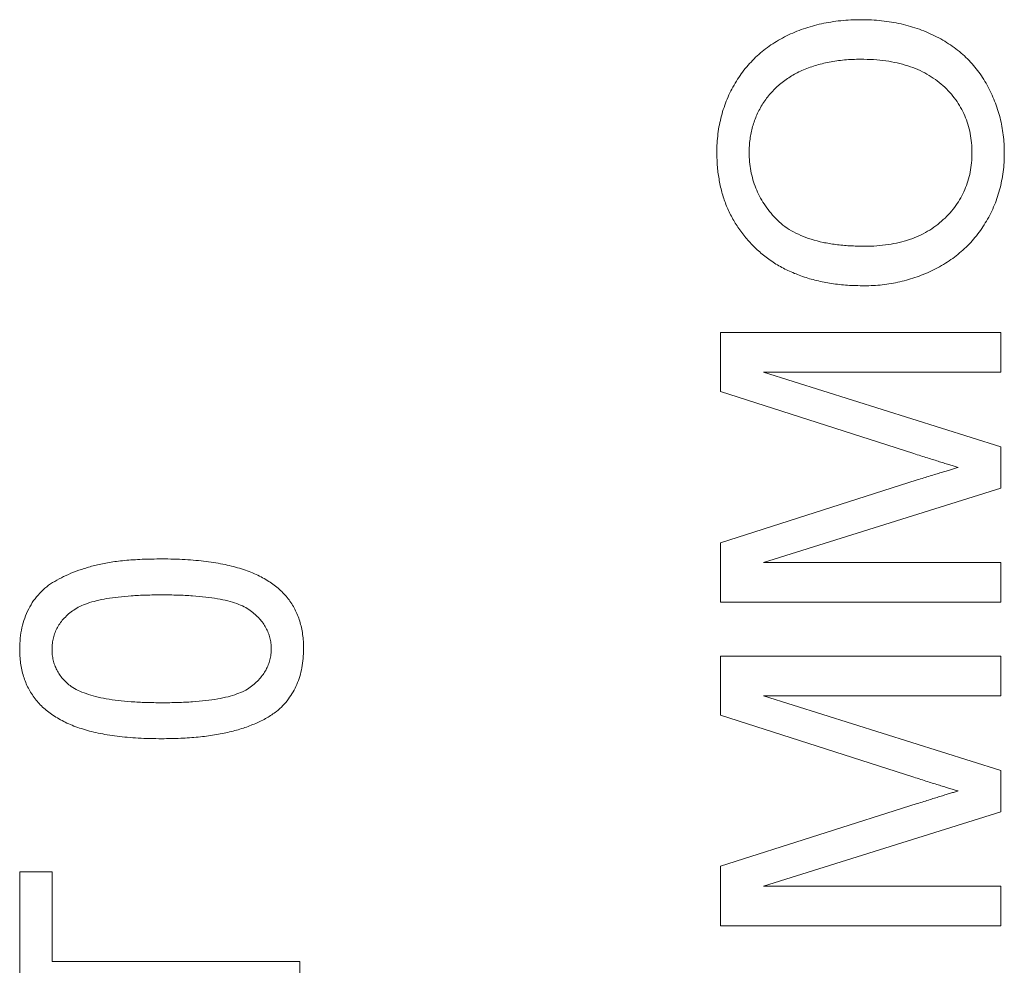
# Model space of a CAD drawing. Header units: millimetres. Extents: x 10 to 277, y 8 to 208.
# Tile 25 of 61: x 74.23 to 77.75, y 144.93 to 148.3. Entities that reach past the tile are written whole.
import ezdxf

# ---------------------------------------------------------------- set-up
doc = ezdxf.new("R2010")
doc.units = ezdxf.units.MM

msp = doc.modelspace()

# ---------------------------------------------------------------- linework, layer by layer
at = {"color": 7, "linetype": 'Continuous', "lineweight": 0}
for p, q in [((76.7333, 147.1824), (77.7333, 147.1824)), ((76.7333, 146.9721), (76.7333, 147.1824)), ((76.7333, 147.1824), (77.7333, 147.1824)), ((76.7333, 146.9721), (76.7333, 147.1824)), ((77.7333, 147.1824), (77.7333, 147.0414)), ((77.7333, 147.1824), (77.7333, 147.0414)), ((77.7333, 147.0414), (76.8872, 147.0414)), ((76.8872, 147.0414), (77.7333, 146.7746)), ((76.8872, 147.0414), (77.7333, 146.7746)), ((77.7333, 147.0414), (76.8872, 147.0414)), ((77.423, 146.7507), (76.7333, 146.9721)), ((77.423, 146.7507), (76.7333, 146.9721)), ((77.7333, 146.7746), (77.7333, 146.6271)), ((77.7333, 146.7746), (77.7333, 146.6271)), ((76.7333, 146.433), (77.4351, 146.6566)), ((76.7333, 146.433), (77.4351, 146.6566)), ((77.7333, 146.6271), (76.8872, 146.3619)), ((77.7333, 146.6271), (76.8872, 146.3619)), ((76.7333, 146.2209), (76.7333, 146.433)), ((76.7333, 146.2209), (76.7333, 146.433)), ((76.8872, 146.3619), (77.7333, 146.3619)), ((76.8872, 146.3619), (77.7333, 146.3619)), ((77.7333, 146.3619), (77.7333, 146.2209)), ((77.7333, 146.3619), (77.7333, 146.2209)), ((77.7333, 146.2209), (76.7333, 146.2209)), ((77.7333, 146.2209), (76.7333, 146.2209)), ((76.7333, 145.8182), (76.7333, 146.0286)), ((76.7333, 146.0286), (77.7333, 146.0286)), ((76.7333, 145.8182), (76.7333, 146.0286)), ((76.7333, 146.0286), (77.7333, 146.0286)), ((77.7333, 146.0286), (77.7333, 145.8875)), ((77.7333, 146.0286), (77.7333, 145.8875)), ((77.7333, 145.8875), (76.8872, 145.8875)), ((76.8872, 145.8875), (77.7333, 145.6207)), ((76.8872, 145.8875), (77.7333, 145.6207)), ((77.7333, 145.8875), (76.8872, 145.8875)), ((77.423, 145.5969), (76.7333, 145.8182)), ((77.423, 145.5969), (76.7333, 145.8182)), ((77.7333, 145.6207), (77.7333, 145.4733)), ((77.7333, 145.6207), (77.7333, 145.4733)), ((76.7333, 145.2792), (77.4351, 145.5027)), ((76.7333, 145.2792), (77.4351, 145.5027)), ((77.7333, 145.4733), (76.8872, 145.208)), ((77.7333, 145.4733), (76.8872, 145.208)), ((74.2333, 144.4777), (74.2333, 145.2597)), ((74.2333, 145.2597), (74.3487, 145.2597)), ((74.2333, 145.2597), (74.3487, 145.2597)), ((74.2333, 144.4777), (74.2333, 145.2597)), ((74.3487, 145.2597), (74.3487, 144.9392)), ((74.3487, 145.2597), (74.3487, 144.9392)), ((76.7333, 145.067), (76.7333, 145.2792)), ((76.7333, 145.067), (76.7333, 145.2792)), ((76.8872, 145.208), (77.7333, 145.208)), ((76.8872, 145.208), (77.7333, 145.208)), ((77.7333, 145.208), (77.7333, 145.067)), ((77.7333, 145.208), (77.7333, 145.067)), ((77.7333, 145.067), (76.7333, 145.067)), ((77.7333, 145.067), (76.7333, 145.067)), ((74.3487, 144.9392), (75.2333, 144.9392)), ((74.3487, 144.9392), (75.2333, 144.9392)), ((75.2333, 144.9392), (75.2333, 144.7982)), ((75.2333, 144.9392), (75.2333, 144.7982))]:
    msp.add_line(p, q, dxfattribs=at)
at = {"color": 7, "linetype": 'Continuous', "lineweight": 0, "flags": 128}
for points in [[(77.2339, 148.1568), (77.2339, 148.1568)], [(76.7205, 147.824), (76.7205, 147.824)], [(76.8359, 147.8248), (76.8359, 147.8248)], [(77.6308, 147.8228), (77.6308, 147.8228)], [(77.7462, 147.8234), (77.7462, 147.8234)], [(77.2482, 147.4901), (77.2482, 147.4901)], [(77.2466, 147.3491), (77.2466, 147.3491)], [(76.7333, 147.1824), (76.7333, 147.1824)], [(77.7333, 147.1824), (77.7333, 147.1824)], [(76.8872, 147.0414), (76.8872, 147.0414)], [(77.7333, 147.0414), (77.7333, 147.0414)], [(76.7333, 146.9721), (76.7333, 146.9721)], [(77.7333, 146.7746), (77.7333, 146.7746)], [(77.423, 146.7507), (77.423, 146.7507)], [(77.5819, 146.7016), (77.5819, 146.7016)], [(77.4351, 146.6566), (77.4351, 146.6566)], [(77.7333, 146.6271), (77.7333, 146.6271)], [(76.7333, 146.433), (76.7333, 146.433)], [(74.7401, 146.3751), (74.7401, 146.3751)], [(76.8872, 146.3619), (76.8872, 146.3619)], [(77.7333, 146.3619), (77.7333, 146.3619)], [(74.7397, 146.2469), (74.7397, 146.2469)], [(76.7333, 146.2209), (76.7333, 146.2209)], [(77.7333, 146.2209), (77.7333, 146.2209)], [(74.2333, 146.0546), (74.2333, 146.0546)], [(74.3487, 146.0532), (74.3487, 146.0532)], [(75.1308, 146.0546), (75.1308, 146.0546)], [(75.2462, 146.0546), (75.2462, 146.0546)], [(76.7333, 146.0286), (76.7333, 146.0286)], [(77.7333, 146.0286), (77.7333, 146.0286)], [(74.4172, 145.9202), (74.4172, 145.9202)], [(76.8872, 145.8875), (76.8872, 145.8875)], [(77.7333, 145.8875), (77.7333, 145.8875)], [(74.7397, 145.8623), (74.7397, 145.8623)], [(75.1498, 145.8313), (75.1498, 145.8313)], [(76.7333, 145.8182), (76.7333, 145.8182)], [(74.7401, 145.7341), (74.7401, 145.7341)], [(77.7333, 145.6207), (77.7333, 145.6207)], [(77.423, 145.5969), (77.423, 145.5969)], [(77.5819, 145.5478), (77.5819, 145.5478)], [(77.4351, 145.5027), (77.4351, 145.5027)], [(77.7333, 145.4733), (77.7333, 145.4733)], [(74.2333, 145.2597), (74.2333, 145.2597)], [(74.3487, 145.2597), (74.3487, 145.2597)], [(76.7333, 145.2792), (76.7333, 145.2792)], [(76.8872, 145.208), (76.8872, 145.208)], [(77.7333, 145.208), (77.7333, 145.208)], [(76.7333, 145.067), (76.7333, 145.067)], [(77.7333, 145.067), (77.7333, 145.067)], [(74.3487, 144.9392), (74.3487, 144.9392)], [(75.2333, 144.9392), (75.2333, 144.9392)]]:
    msp.add_lwpolyline(points, dxfattribs=at)
at = {"color": 7, "linetype": 'Continuous', "lineweight": 0}
for points, knots in [([(76.7205, 147.824), (76.7207, 147.8353), (76.7211, 147.8577), (76.7241, 147.8909), (76.7294, 147.9232), (76.7365, 147.9546), (76.7459, 147.9852), (76.757, 148.015), (76.7703, 148.0439), (76.7857, 148.0718), (76.8028, 148.0985), (76.8217, 148.1237), (76.8423, 148.1472), (76.8642, 148.1693), (76.8881, 148.1894), (76.9135, 148.208), (76.9404, 148.2251), (76.9689, 148.2403), (76.9986, 148.2539), (77.0296, 148.2654), (77.0614, 148.2756), (77.0942, 148.2838), (77.128, 148.2899), (77.1628, 148.2946), (77.1986, 148.2971), (77.2227, 148.2976), (77.2349, 148.2978)], [0, 0, 0, 0, 0.043093, 0.085576, 0.126892, 0.167946, 0.208423, 0.248994, 0.289136, 0.32986, 0.370443, 0.410306, 0.449869, 0.489519, 0.528942, 0.569062, 0.609508, 0.650559, 0.692304, 0.734247, 0.776486, 0.819573, 0.863115, 0.90785, 0.95334, 1, 1, 1, 1]), ([(76.7205, 147.824), (76.7207, 147.8353), (76.7211, 147.8577), (76.7241, 147.8909), (76.7294, 147.9232), (76.7365, 147.9546), (76.7459, 147.9852), (76.757, 148.015), (76.7703, 148.0439), (76.7857, 148.0718), (76.8028, 148.0985), (76.8217, 148.1237), (76.8423, 148.1472), (76.8642, 148.1693), (76.8881, 148.1894), (76.9135, 148.208), (76.9404, 148.2251), (76.9689, 148.2403), (76.9986, 148.2539), (77.0296, 148.2654), (77.0614, 148.2756), (77.0942, 148.2838), (77.128, 148.2899), (77.1628, 148.2946), (77.1986, 148.2971), (77.2227, 148.2976), (77.2349, 148.2978)], [0, 0, 0, 0, 0.043093, 0.085576, 0.126892, 0.167946, 0.208423, 0.248994, 0.289136, 0.32986, 0.370443, 0.410306, 0.449869, 0.489519, 0.528942, 0.569062, 0.609508, 0.650559, 0.692304, 0.734247, 0.776486, 0.819573, 0.863115, 0.90785, 0.95334, 1, 1, 1, 1]), ([(77.2349, 148.2978), (77.2474, 148.2976), (77.2719, 148.2972), (77.3082, 148.2944), (77.3434, 148.2895), (77.3777, 148.283), (77.411, 148.2743), (77.4433, 148.2639), (77.4746, 148.2514), (77.5048, 148.2373), (77.5336, 148.2213), (77.5607, 148.2037), (77.586, 148.1844), (77.6096, 148.1637), (77.6313, 148.1413), (77.6509, 148.117), (77.6691, 148.0916), (77.6851, 148.0644), (77.6995, 148.0363), (77.712, 148.0075), (77.7223, 147.9781), (77.7314, 147.9483), (77.7378, 147.9178), (77.7427, 147.8869), (77.7455, 147.8553), (77.7459, 147.8341), (77.7462, 147.8234)], [0, 0, 0, 0, 0.047562, 0.093968, 0.13912, 0.183638, 0.227471, 0.270719, 0.31363, 0.356282, 0.398391, 0.439584, 0.480075, 0.51992, 0.559692, 0.599296, 0.639085, 0.679548, 0.720018, 0.759859, 0.799476, 0.839189, 0.878949, 0.918789, 0.959081, 1, 1, 1, 1]), ([(77.2349, 148.2978), (77.2474, 148.2976), (77.2719, 148.2972), (77.3082, 148.2944), (77.3434, 148.2895), (77.3777, 148.283), (77.411, 148.2743), (77.4433, 148.2639), (77.4746, 148.2514), (77.5048, 148.2373), (77.5336, 148.2213), (77.5607, 148.2037), (77.586, 148.1844), (77.6096, 148.1637), (77.6313, 148.1413), (77.6509, 148.117), (77.6691, 148.0916), (77.6851, 148.0644), (77.6995, 148.0363), (77.712, 148.0075), (77.7223, 147.9781), (77.7314, 147.9483), (77.7378, 147.9178), (77.7427, 147.8869), (77.7455, 147.8553), (77.7459, 147.8341), (77.7462, 147.8234)], [0, 0, 0, 0, 0.047562, 0.093968, 0.13912, 0.183638, 0.227471, 0.270719, 0.31363, 0.356282, 0.398391, 0.439584, 0.480075, 0.51992, 0.559692, 0.599296, 0.639085, 0.679548, 0.720018, 0.759859, 0.799476, 0.839189, 0.878949, 0.918789, 0.959081, 1, 1, 1, 1]), ([(77.2339, 148.1568), (77.2241, 148.1567), (77.2047, 148.1565), (77.1761, 148.1543), (77.1484, 148.1515), (77.1216, 148.1471), (77.0959, 148.1411), (77.071, 148.1345), (77.0471, 148.1262), (77.0242, 148.1168), (77.0024, 148.1063), (76.9819, 148.0944), (76.9627, 148.0813), (76.9445, 148.0673), (76.9277, 148.0519), (76.9122, 148.0353), (76.8979, 148.0176), (76.885, 147.9989), (76.8733, 147.9793), (76.8633, 147.959), (76.8549, 147.9381), (76.8481, 147.9166), (76.8427, 147.8945), (76.8386, 147.8718), (76.8364, 147.8485), (76.8361, 147.8328), (76.8359, 147.8248)], [0, 0, 0, 0, 0.050845, 0.09974, 0.14742, 0.194062, 0.239142, 0.283305, 0.326537, 0.368891, 0.410522, 0.450995, 0.490817, 0.529979, 0.569119, 0.607756, 0.646593, 0.685848, 0.724962, 0.763672, 0.802197, 0.84076, 0.879664, 0.919081, 0.959103, 1, 1, 1, 1]), ([(77.2339, 148.1568), (77.2241, 148.1567), (77.2047, 148.1565), (77.1761, 148.1543), (77.1484, 148.1515), (77.1216, 148.1471), (77.0959, 148.1411), (77.071, 148.1345), (77.0471, 148.1262), (77.0242, 148.1168), (77.0024, 148.1063), (76.9819, 148.0944), (76.9627, 148.0813), (76.9445, 148.0673), (76.9277, 148.0519), (76.9122, 148.0353), (76.8979, 148.0176), (76.885, 147.9989), (76.8733, 147.9793), (76.8633, 147.959), (76.8549, 147.9381), (76.8481, 147.9166), (76.8427, 147.8945), (76.8386, 147.8718), (76.8364, 147.8485), (76.8361, 147.8328), (76.8359, 147.8248)], [0, 0, 0, 0, 0.050845, 0.09974, 0.14742, 0.194062, 0.239142, 0.283305, 0.326537, 0.368891, 0.410522, 0.450995, 0.490817, 0.529979, 0.569119, 0.607756, 0.646593, 0.685848, 0.724962, 0.763672, 0.802197, 0.84076, 0.879664, 0.919081, 0.959103, 1, 1, 1, 1]), ([(77.6308, 147.8228), (77.6305, 147.8347), (77.6299, 147.858), (77.625, 147.8922), (77.6167, 147.9247), (77.6056, 147.9558), (77.5907, 147.985), (77.5732, 148.0129), (77.5518, 148.0388), (77.5277, 148.0633), (77.5004, 148.0852), (77.4704, 148.1047), (77.4374, 148.1205), (77.4021, 148.1342), (77.3638, 148.1442), (77.3229, 148.1516), (77.2792, 148.1561), (77.2493, 148.1565), (77.2339, 148.1568)], [0, 0, 0, 0, 0.061055, 0.119545, 0.176806, 0.232956, 0.288583, 0.344667, 0.401662, 0.46054, 0.520477, 0.581213, 0.643431, 0.707961, 0.775371, 0.846414, 0.921152, 1, 1, 1, 1]), ([(77.6308, 147.8228), (77.6305, 147.8347), (77.6299, 147.858), (77.625, 147.8922), (77.6167, 147.9247), (77.6056, 147.9558), (77.5907, 147.985), (77.5732, 148.0129), (77.5518, 148.0388), (77.5277, 148.0633), (77.5004, 148.0852), (77.4704, 148.1047), (77.4374, 148.1205), (77.4021, 148.1342), (77.3638, 148.1442), (77.3229, 148.1516), (77.2792, 148.1561), (77.2493, 148.1565), (77.2339, 148.1568)], [0, 0, 0, 0, 0.061055, 0.119545, 0.176806, 0.232956, 0.288583, 0.344667, 0.401662, 0.46054, 0.520477, 0.581213, 0.643431, 0.707961, 0.775371, 0.846414, 0.921152, 1, 1, 1, 1]), ([(77.2466, 147.3491), (77.2265, 147.3494), (77.1874, 147.3501), (77.1306, 147.3564), (77.077, 147.3667), (77.0269, 147.3814), (76.98, 147.4), (76.9363, 147.4226), (76.8963, 147.45), (76.8596, 147.4809), (76.8272, 147.5154), (76.7984, 147.5522), (76.7743, 147.5916), (76.7545, 147.6334), (76.7392, 147.6777), (76.7286, 147.7244), (76.7217, 147.7734), (76.7209, 147.8069), (76.7205, 147.824)], [0, 0, 0, 0, 0.075226, 0.146575, 0.2145, 0.27953, 0.342403, 0.403496, 0.463762, 0.523864, 0.583252, 0.641302, 0.698898, 0.756295, 0.814628, 0.874325, 0.935783, 1, 1, 1, 1]), ([(77.2466, 147.3491), (77.2265, 147.3494), (77.1874, 147.3501), (77.1306, 147.3564), (77.077, 147.3667), (77.0269, 147.3814), (76.98, 147.4), (76.9363, 147.4226), (76.8963, 147.45), (76.8596, 147.4809), (76.8272, 147.5154), (76.7984, 147.5522), (76.7743, 147.5916), (76.7545, 147.6334), (76.7392, 147.6777), (76.7286, 147.7244), (76.7217, 147.7734), (76.7209, 147.8069), (76.7205, 147.824)], [0, 0, 0, 0, 0.075226, 0.146575, 0.2145, 0.27953, 0.342403, 0.403496, 0.463762, 0.523864, 0.583252, 0.641302, 0.698898, 0.756295, 0.814628, 0.874325, 0.935783, 1, 1, 1, 1]), ([(76.8359, 147.8248), (76.8361, 147.8136), (76.8366, 147.7914), (76.8415, 147.7588), (76.8487, 147.7273), (76.8593, 147.6971), (76.8725, 147.668), (76.8892, 147.6403), (76.9083, 147.6136), (76.9306, 147.5882), (76.9563, 147.5646), (76.9865, 147.5446), (77.0205, 147.5278), (77.0583, 147.5138), (77.1003, 147.503), (77.146, 147.4956), (77.1958, 147.491), (77.2303, 147.4904), (77.2482, 147.4901)], [0, 0, 0, 0, 0.055945, 0.110386, 0.164053, 0.216874, 0.269578, 0.322987, 0.377562, 0.433432, 0.490906, 0.550611, 0.613105, 0.679851, 0.75135, 0.828256, 0.910792, 1, 1, 1, 1]), ([(76.8359, 147.8248), (76.8361, 147.8136), (76.8366, 147.7914), (76.8415, 147.7588), (76.8487, 147.7273), (76.8593, 147.6971), (76.8725, 147.668), (76.8892, 147.6403), (76.9083, 147.6136), (76.9306, 147.5882), (76.9563, 147.5646), (76.9865, 147.5446), (77.0205, 147.5278), (77.0583, 147.5138), (77.1003, 147.503), (77.146, 147.4956), (77.1958, 147.491), (77.2303, 147.4904), (77.2482, 147.4901)], [0, 0, 0, 0, 0.055945, 0.110386, 0.164053, 0.216874, 0.269578, 0.322987, 0.377562, 0.433432, 0.490906, 0.550611, 0.613105, 0.679851, 0.75135, 0.828256, 0.910792, 1, 1, 1, 1]), ([(77.7462, 147.8234), (77.746, 147.8119), (77.7456, 147.7892), (77.7424, 147.7555), (77.7368, 147.7228), (77.7298, 147.6908), (77.7201, 147.66), (77.7085, 147.6299), (77.6946, 147.6009), (77.6788, 147.5729), (77.6612, 147.5463), (77.6419, 147.5212), (77.6213, 147.4976), (77.5987, 147.4761), (77.575, 147.4557), (77.5494, 147.4374), (77.5225, 147.4206), (77.494, 147.4057), (77.4648, 147.3923), (77.4348, 147.3809), (77.4045, 147.371), (77.3737, 147.363), (77.3425, 147.3567), (77.3109, 147.3525), (77.2789, 147.3494), (77.2574, 147.3492), (77.2466, 147.3491)], [0, 0, 0, 0, 0.0447005, 0.0885404, 0.131461, 0.173811, 0.2157148, 0.2572507, 0.2989657, 0.3407251, 0.3821536, 0.4230971, 0.4635906, 0.5040091, 0.5445559, 0.5849317, 0.6262362, 0.6679536, 0.7099202, 0.7513626, 0.7926025, 0.8339356, 0.8749984, 0.916439, 0.9579033, 1, 1, 1, 1]), ([(77.7462, 147.8234), (77.746, 147.8119), (77.7456, 147.7892), (77.7424, 147.7555), (77.7368, 147.7228), (77.7298, 147.6908), (77.7201, 147.66), (77.7085, 147.6299), (77.6946, 147.6009), (77.6788, 147.5729), (77.6612, 147.5463), (77.6419, 147.5212), (77.6213, 147.4976), (77.5987, 147.4761), (77.575, 147.4557), (77.5494, 147.4374), (77.5225, 147.4206), (77.494, 147.4057), (77.4648, 147.3923), (77.4348, 147.3809), (77.4045, 147.371), (77.3737, 147.363), (77.3425, 147.3567), (77.3109, 147.3525), (77.2789, 147.3494), (77.2574, 147.3492), (77.2466, 147.3491)], [0, 0, 0, 0, 0.0447005, 0.0885404, 0.131461, 0.173811, 0.2157148, 0.2572507, 0.2989657, 0.3407251, 0.3821536, 0.4230971, 0.4635906, 0.5040091, 0.5445559, 0.5849317, 0.6262362, 0.6679536, 0.7099202, 0.7513626, 0.7926025, 0.8339356, 0.8749984, 0.916439, 0.9579033, 1, 1, 1, 1]), ([(77.2482, 147.4901), (77.2626, 147.4903), (77.2907, 147.4907), (77.3318, 147.4956), (77.3705, 147.5029), (77.407, 147.513), (77.441, 147.5265), (77.4727, 147.5427), (77.5019, 147.5621), (77.5287, 147.5843), (77.5527, 147.6087), (77.5736, 147.6347), (77.5912, 147.6625), (77.6057, 147.6916), (77.617, 147.7223), (77.6249, 147.7545), (77.6299, 147.7882), (77.6305, 147.8111), (77.6308, 147.8228)], [0, 0, 0, 0, 0.075964, 0.148125, 0.217201, 0.2833, 0.347202, 0.4093, 0.470426, 0.531588, 0.591739, 0.650258, 0.707303, 0.764208, 0.821148, 0.879119, 0.938423, 1, 1, 1, 1]), ([(77.2482, 147.4901), (77.2626, 147.4903), (77.2907, 147.4907), (77.3318, 147.4956), (77.3705, 147.5029), (77.407, 147.513), (77.441, 147.5265), (77.4727, 147.5427), (77.5019, 147.5621), (77.5287, 147.5843), (77.5527, 147.6087), (77.5736, 147.6347), (77.5912, 147.6625), (77.6057, 147.6916), (77.617, 147.7223), (77.6249, 147.7545), (77.6299, 147.7882), (77.6305, 147.8111), (77.6308, 147.8228)], [0, 0, 0, 0, 0.075964, 0.148125, 0.217201, 0.2833, 0.347202, 0.4093, 0.470426, 0.531588, 0.591739, 0.650258, 0.707303, 0.764208, 0.821148, 0.879119, 0.938423, 1, 1, 1, 1]), ([(77.5819, 146.7016), (77.5772, 146.703), (77.5671, 146.706), (77.5512, 146.7108), (77.5336, 146.7159), (77.5147, 146.7221), (77.494, 146.7285), (77.4717, 146.7352), (77.448, 146.7429), (77.4315, 146.7481), (77.423, 146.7507)], [0, 0, 0, 0, 0.089205, 0.189833, 0.299233, 0.419261, 0.549207, 0.689074, 0.839579, 1, 1, 1, 1]), ([(77.5819, 146.7016), (77.5772, 146.703), (77.5671, 146.706), (77.5512, 146.7108), (77.5336, 146.7159), (77.5147, 146.7221), (77.494, 146.7285), (77.4717, 146.7352), (77.448, 146.7429), (77.4315, 146.7481), (77.423, 146.7507)], [0, 0, 0, 0, 0.089205, 0.189833, 0.299233, 0.419261, 0.549207, 0.689074, 0.839579, 1, 1, 1, 1]), ([(77.4351, 146.6566), (77.443, 146.659), (77.4584, 146.6638), (77.4806, 146.6708), (77.5012, 146.6773), (77.5203, 146.683), (77.5379, 146.6885), (77.5539, 146.6932), (77.5684, 146.6977), (77.5776, 146.7004), (77.5819, 146.7016)], [0, 0, 0, 0, 0.162526, 0.314315, 0.454978, 0.584519, 0.704567, 0.813495, 0.911681, 1, 1, 1, 1]), ([(77.4351, 146.6566), (77.443, 146.659), (77.4584, 146.6638), (77.4806, 146.6708), (77.5012, 146.6773), (77.5203, 146.683), (77.5379, 146.6885), (77.5539, 146.6932), (77.5684, 146.6977), (77.5776, 146.7004), (77.5819, 146.7016)], [0, 0, 0, 0, 0.162526, 0.314315, 0.454978, 0.584519, 0.704567, 0.813495, 0.911681, 1, 1, 1, 1]), ([(74.2333, 146.0546), (74.2337, 146.0675), (74.2344, 146.0927), (74.2406, 146.1295), (74.2506, 146.1643), (74.2646, 146.1968), (74.2823, 146.2268), (74.3041, 146.2533), (74.3292, 146.2766), (74.3583, 146.296), (74.3905, 146.313), (74.4258, 146.3281), (74.4644, 146.3418), (74.499, 146.3515), (74.5288, 146.3584), (74.5534, 146.363), (74.5799, 146.3668), (74.6083, 146.3697), (74.6386, 146.3721), (74.6707, 146.3739), (74.7048, 146.3748), (74.7281, 146.375), (74.7401, 146.3751)], [0, 0, 0, 0, 0.056718, 0.111426, 0.164268, 0.21633, 0.267531, 0.31743, 0.367538, 0.41827, 0.471459, 0.528014, 0.588104, 0.65217, 0.686377, 0.723292, 0.762635, 0.804759, 0.849446, 0.896722, 0.946895, 1, 1, 1, 1]), ([(74.2333, 146.0546), (74.2337, 146.0675), (74.2344, 146.0927), (74.2406, 146.1295), (74.2506, 146.1643), (74.2646, 146.1968), (74.2823, 146.2268), (74.3041, 146.2533), (74.3292, 146.2766), (74.3583, 146.296), (74.3905, 146.313), (74.4258, 146.3281), (74.4644, 146.3418), (74.499, 146.3515), (74.5288, 146.3584), (74.5534, 146.363), (74.5799, 146.3668), (74.6083, 146.3697), (74.6386, 146.3721), (74.6707, 146.3739), (74.7048, 146.3748), (74.7281, 146.375), (74.7401, 146.3751)], [0, 0, 0, 0, 0.056718, 0.111426, 0.164268, 0.21633, 0.267531, 0.31743, 0.367538, 0.41827, 0.471459, 0.528014, 0.588104, 0.65217, 0.686377, 0.723292, 0.762635, 0.804759, 0.849446, 0.896722, 0.946895, 1, 1, 1, 1]), ([(74.7401, 146.3751), (74.7544, 146.375), (74.7822, 146.3747), (74.8228, 146.3732), (74.8614, 146.3703), (74.898, 146.3667), (74.9327, 146.3613), (74.9653, 146.3555), (74.996, 146.3483), (75.0246, 146.3398), (75.0515, 146.3304), (75.0767, 146.3201), (75.1, 146.3084), (75.1217, 146.2956), (75.1416, 146.2817), (75.1599, 146.2669), (75.1764, 146.2509), (75.1911, 146.2335), (75.2042, 146.2153), (75.2155, 146.1957), (75.2248, 146.175), (75.2328, 146.1532), (75.2386, 146.1302), (75.2431, 146.106), (75.2458, 146.0807), (75.246, 146.0634), (75.2462, 146.0546)], [0, 0, 0, 0, 0.062875, 0.122839, 0.17966, 0.233965, 0.285601, 0.33452, 0.380625, 0.424616, 0.466529, 0.506489, 0.544769, 0.581823, 0.617441, 0.65206, 0.685874, 0.719169, 0.752177, 0.785236, 0.818653, 0.852545, 0.887624, 0.923634, 0.961021, 1, 1, 1, 1]), ([(74.7401, 146.3751), (74.7544, 146.375), (74.7822, 146.3747), (74.8228, 146.3732), (74.8614, 146.3703), (74.898, 146.3667), (74.9327, 146.3613), (74.9653, 146.3555), (74.996, 146.3483), (75.0246, 146.3398), (75.0515, 146.3304), (75.0767, 146.3201), (75.1, 146.3084), (75.1217, 146.2956), (75.1416, 146.2817), (75.1599, 146.2669), (75.1764, 146.2509), (75.1911, 146.2335), (75.2042, 146.2153), (75.2155, 146.1957), (75.2248, 146.175), (75.2328, 146.1532), (75.2386, 146.1302), (75.2431, 146.106), (75.2458, 146.0807), (75.246, 146.0634), (75.2462, 146.0546)], [0, 0, 0, 0, 0.062875, 0.122839, 0.17966, 0.233965, 0.285601, 0.33452, 0.380625, 0.424616, 0.466529, 0.506489, 0.544769, 0.581823, 0.617441, 0.65206, 0.685874, 0.719169, 0.752177, 0.785236, 0.818653, 0.852545, 0.887624, 0.923634, 0.961021, 1, 1, 1, 1]), ([(74.7397, 146.2469), (74.7209, 146.2468), (74.6848, 146.2466), (74.6332, 146.2439), (74.5866, 146.2398), (74.5448, 146.2342), (74.508, 146.2267), (74.476, 146.2176), (74.4489, 146.2068), (74.4265, 146.1939), (74.4082, 146.1796), (74.3923, 146.1646), (74.3787, 146.1486), (74.3679, 146.1314), (74.3591, 146.1134), (74.3531, 146.0942), (74.3494, 146.0741), (74.3489, 146.0602), (74.3487, 146.0532)], [0, 0, 0, 0, 0.115629, 0.221541, 0.317048, 0.403151, 0.480181, 0.547649, 0.607036, 0.658652, 0.705723, 0.749804, 0.792587, 0.833874, 0.874768, 0.915223, 0.956881, 1, 1, 1, 1]), ([(74.7397, 146.2469), (74.7209, 146.2468), (74.6848, 146.2466), (74.6332, 146.2439), (74.5866, 146.2398), (74.5448, 146.2342), (74.508, 146.2267), (74.476, 146.2176), (74.4489, 146.2068), (74.4265, 146.1939), (74.4082, 146.1796), (74.3923, 146.1646), (74.3787, 146.1486), (74.3679, 146.1314), (74.3591, 146.1134), (74.3531, 146.0942), (74.3494, 146.0741), (74.3489, 146.0602), (74.3487, 146.0532)], [0, 0, 0, 0, 0.115629, 0.221541, 0.317048, 0.403151, 0.480181, 0.547649, 0.607036, 0.658652, 0.705723, 0.749804, 0.792587, 0.833874, 0.874768, 0.915223, 0.956881, 1, 1, 1, 1]), ([(75.1308, 146.0546), (75.1305, 146.0612), (75.13, 146.0744), (75.1267, 146.0937), (75.1204, 146.1121), (75.1123, 146.1298), (75.1017, 146.1467), (75.0885, 146.1624), (75.0733, 146.1778), (75.0553, 146.1923), (75.0336, 146.2058), (75.0066, 146.2166), (74.9748, 146.2262), (74.9378, 146.2338), (74.8956, 146.2396), (74.8483, 146.244), (74.7957, 146.2466), (74.759, 146.2468), (74.7397, 146.2469)], [0, 0, 0, 0, 0.040786, 0.080878, 0.120281, 0.160204, 0.200481, 0.242551, 0.28675, 0.333247, 0.38438, 0.443724, 0.51163, 0.588977, 0.676211, 0.773681, 0.881555, 1, 1, 1, 1]), ([(75.1308, 146.0546), (75.1305, 146.0612), (75.13, 146.0744), (75.1267, 146.0937), (75.1204, 146.1121), (75.1123, 146.1298), (75.1017, 146.1467), (75.0885, 146.1624), (75.0733, 146.1778), (75.0553, 146.1923), (75.0336, 146.2058), (75.0066, 146.2166), (74.9748, 146.2262), (74.9378, 146.2338), (74.8956, 146.2396), (74.8483, 146.244), (74.7957, 146.2466), (74.759, 146.2468), (74.7397, 146.2469)], [0, 0, 0, 0, 0.040786, 0.080878, 0.120281, 0.160204, 0.200481, 0.242551, 0.28675, 0.333247, 0.38438, 0.443724, 0.51163, 0.588977, 0.676211, 0.773681, 0.881555, 1, 1, 1, 1]), ([(74.7401, 145.7341), (74.7259, 145.7342), (74.6979, 145.7345), (74.6569, 145.736), (74.618, 145.7388), (74.5812, 145.7429), (74.5464, 145.7477), (74.5136, 145.754), (74.4828, 145.7611), (74.4541, 145.7696), (74.4273, 145.779), (74.4022, 145.7895), (74.3789, 145.8014), (74.3572, 145.8142), (74.3373, 145.828), (74.3192, 145.8429), (74.3027, 145.859), (74.288, 145.8762), (74.2751, 145.8946), (74.2639, 145.914), (74.2543, 145.9347), (74.2468, 145.9565), (74.2408, 145.9794), (74.2364, 146.0035), (74.2337, 146.0286), (74.2335, 146.0459), (74.2333, 146.0546)], [0, 0, 0, 0, 0.063107, 0.123601, 0.180954, 0.235235, 0.287069, 0.336283, 0.38263, 0.426577, 0.46817, 0.508205, 0.546579, 0.583596, 0.619179, 0.653535, 0.687315, 0.720578, 0.753382, 0.786408, 0.819524, 0.853561, 0.888321, 0.924004, 0.961355, 1, 1, 1, 1]), ([(74.7401, 145.7341), (74.7259, 145.7342), (74.6979, 145.7345), (74.6569, 145.736), (74.618, 145.7388), (74.5812, 145.7429), (74.5464, 145.7477), (74.5136, 145.754), (74.4828, 145.7611), (74.4541, 145.7696), (74.4273, 145.779), (74.4022, 145.7895), (74.3789, 145.8014), (74.3572, 145.8142), (74.3373, 145.828), (74.3192, 145.8429), (74.3027, 145.859), (74.288, 145.8762), (74.2751, 145.8946), (74.2639, 145.914), (74.2543, 145.9347), (74.2468, 145.9565), (74.2408, 145.9794), (74.2364, 146.0035), (74.2337, 146.0286), (74.2335, 146.0459), (74.2333, 146.0546)], [0, 0, 0, 0, 0.063107, 0.123601, 0.180954, 0.235235, 0.287069, 0.336283, 0.38263, 0.426577, 0.46817, 0.508205, 0.546579, 0.583596, 0.619179, 0.653535, 0.687315, 0.720578, 0.753382, 0.786408, 0.819524, 0.853561, 0.888321, 0.924004, 0.961355, 1, 1, 1, 1]), ([(74.3487, 146.0532), (74.3489, 146.0466), (74.3492, 146.0335), (74.3525, 146.0144), (74.3579, 145.9962), (74.3657, 145.9791), (74.3753, 145.9628), (74.387, 145.9473), (74.4012, 145.9331), (74.4118, 145.9246), (74.4172, 145.9202)], [0, 0, 0, 0, 0.1276829, 0.2517743, 0.3728062, 0.4927365, 0.6140149, 0.7371601, 0.8655879, 1, 1, 1, 1]), ([(74.3487, 146.0532), (74.3489, 146.0466), (74.3492, 146.0335), (74.3525, 146.0144), (74.3579, 145.9962), (74.3657, 145.9791), (74.3753, 145.9628), (74.387, 145.9473), (74.4012, 145.9331), (74.4118, 145.9246), (74.4172, 145.9202)], [0, 0, 0, 0, 0.1276829, 0.2517743, 0.3728062, 0.4927365, 0.6140149, 0.7371601, 0.8655879, 1, 1, 1, 1]), ([(74.7397, 145.8623), (74.759, 145.8624), (74.7958, 145.8627), (74.8484, 145.8652), (74.8959, 145.8696), (74.9381, 145.8754), (74.9752, 145.883), (75.007, 145.8927), (75.034, 145.9035), (75.0557, 145.9169), (75.0735, 145.9316), (75.0887, 145.9467), (75.1017, 145.9627), (75.1125, 145.9794), (75.1207, 145.9971), (75.1266, 146.0156), (75.13, 146.0349), (75.1305, 146.048), (75.1308, 146.0546)], [0, 0, 0, 0, 0.118406, 0.226654, 0.324092, 0.411705, 0.489026, 0.556909, 0.616233, 0.667349, 0.713512, 0.757697, 0.799493, 0.839976, 0.879886, 0.919149, 0.959227, 1, 1, 1, 1]), ([(74.7397, 145.8623), (74.759, 145.8624), (74.7958, 145.8627), (74.8484, 145.8652), (74.8959, 145.8696), (74.9381, 145.8754), (74.9752, 145.883), (75.007, 145.8927), (75.034, 145.9035), (75.0557, 145.9169), (75.0735, 145.9316), (75.0887, 145.9467), (75.1017, 145.9627), (75.1125, 145.9794), (75.1207, 145.9971), (75.1266, 146.0156), (75.13, 146.0349), (75.1305, 146.048), (75.1308, 146.0546)], [0, 0, 0, 0, 0.118406, 0.226654, 0.324092, 0.411705, 0.489026, 0.556909, 0.616233, 0.667349, 0.713512, 0.757697, 0.799493, 0.839976, 0.879886, 0.919149, 0.959227, 1, 1, 1, 1]), ([(75.2462, 146.0546), (75.2458, 146.043), (75.2452, 146.0205), (75.2408, 145.9876), (75.2331, 145.9567), (75.2228, 145.9275), (75.209, 145.9005), (75.1922, 145.8754), (75.1728, 145.8517), (75.1575, 145.8381), (75.1498, 145.8313)], [0, 0, 0, 0, 0.137903, 0.268873, 0.395178, 0.517089, 0.636743, 0.756222, 0.876628, 1, 1, 1, 1]), ([(75.2462, 146.0546), (75.2458, 146.043), (75.2452, 146.0205), (75.2408, 145.9876), (75.2331, 145.9567), (75.2228, 145.9275), (75.209, 145.9005), (75.1922, 145.8754), (75.1728, 145.8517), (75.1575, 145.8381), (75.1498, 145.8313)], [0, 0, 0, 0, 0.137903, 0.268873, 0.395178, 0.517089, 0.636743, 0.756222, 0.876628, 1, 1, 1, 1]), ([(74.4172, 145.9202), (74.4252, 145.9154), (74.442, 145.9054), (74.4713, 145.8941), (74.5047, 145.8841), (74.5429, 145.876), (74.5856, 145.87), (74.6328, 145.8654), (74.6848, 145.8629), (74.7209, 145.8625), (74.7397, 145.8623)], [0, 0, 0, 0, 0.083889, 0.177155, 0.282516, 0.399994, 0.529487, 0.6728, 0.829535, 1, 1, 1, 1]), ([(74.4172, 145.9202), (74.4252, 145.9154), (74.442, 145.9054), (74.4713, 145.8941), (74.5047, 145.8841), (74.5429, 145.876), (74.5856, 145.87), (74.6328, 145.8654), (74.6848, 145.8629), (74.7209, 145.8625), (74.7397, 145.8623)], [0, 0, 0, 0, 0.083889, 0.177155, 0.282516, 0.399994, 0.529487, 0.6728, 0.829535, 1, 1, 1, 1]), ([(75.1498, 145.8313), (75.1384, 145.8233), (75.1148, 145.807), (75.0746, 145.7879), (75.0304, 145.7708), (74.9812, 145.7574), (74.9275, 145.7469), (74.8691, 145.7393), (74.8062, 145.7351), (74.7627, 145.7344), (74.7401, 145.7341)], [0, 0, 0, 0, 0.097421, 0.200886, 0.311172, 0.429798, 0.55774, 0.694715, 0.84213, 1, 1, 1, 1]), ([(75.1498, 145.8313), (75.1384, 145.8233), (75.1148, 145.807), (75.0746, 145.7879), (75.0304, 145.7708), (74.9812, 145.7574), (74.9275, 145.7469), (74.8691, 145.7393), (74.8062, 145.7351), (74.7627, 145.7344), (74.7401, 145.7341)], [0, 0, 0, 0, 0.097421, 0.200886, 0.311172, 0.429798, 0.55774, 0.694715, 0.84213, 1, 1, 1, 1]), ([(77.5819, 145.5478), (77.5772, 145.5492), (77.5671, 145.5522), (77.5512, 145.557), (77.5336, 145.5621), (77.5147, 145.5682), (77.494, 145.5746), (77.4717, 145.5813), (77.448, 145.5891), (77.4315, 145.5942), (77.423, 145.5969)], [0, 0, 0, 0, 0.089205, 0.189833, 0.299233, 0.419261, 0.549207, 0.689074, 0.839579, 1, 1, 1, 1]), ([(77.5819, 145.5478), (77.5772, 145.5492), (77.5671, 145.5522), (77.5512, 145.557), (77.5336, 145.5621), (77.5147, 145.5682), (77.494, 145.5746), (77.4717, 145.5813), (77.448, 145.5891), (77.4315, 145.5942), (77.423, 145.5969)], [0, 0, 0, 0, 0.089205, 0.189833, 0.299233, 0.419261, 0.549207, 0.689074, 0.839579, 1, 1, 1, 1]), ([(77.4351, 145.5027), (77.443, 145.5052), (77.4584, 145.5099), (77.4806, 145.517), (77.5012, 145.5234), (77.5203, 145.5292), (77.5379, 145.5347), (77.5539, 145.5394), (77.5684, 145.5439), (77.5776, 145.5465), (77.5819, 145.5478)], [0, 0, 0, 0, 0.162526, 0.314315, 0.454978, 0.584519, 0.704567, 0.813495, 0.911681, 1, 1, 1, 1]), ([(77.4351, 145.5027), (77.443, 145.5052), (77.4584, 145.5099), (77.4806, 145.517), (77.5012, 145.5234), (77.5203, 145.5292), (77.5379, 145.5347), (77.5539, 145.5394), (77.5684, 145.5439), (77.5776, 145.5465), (77.5819, 145.5478)], [0, 0, 0, 0, 0.162526, 0.314315, 0.454978, 0.584519, 0.704567, 0.813495, 0.911681, 1, 1, 1, 1])]:
    msp.add_open_spline(points, degree=3, knots=knots, dxfattribs=at)

doc.saveas('drawing.dxf')
